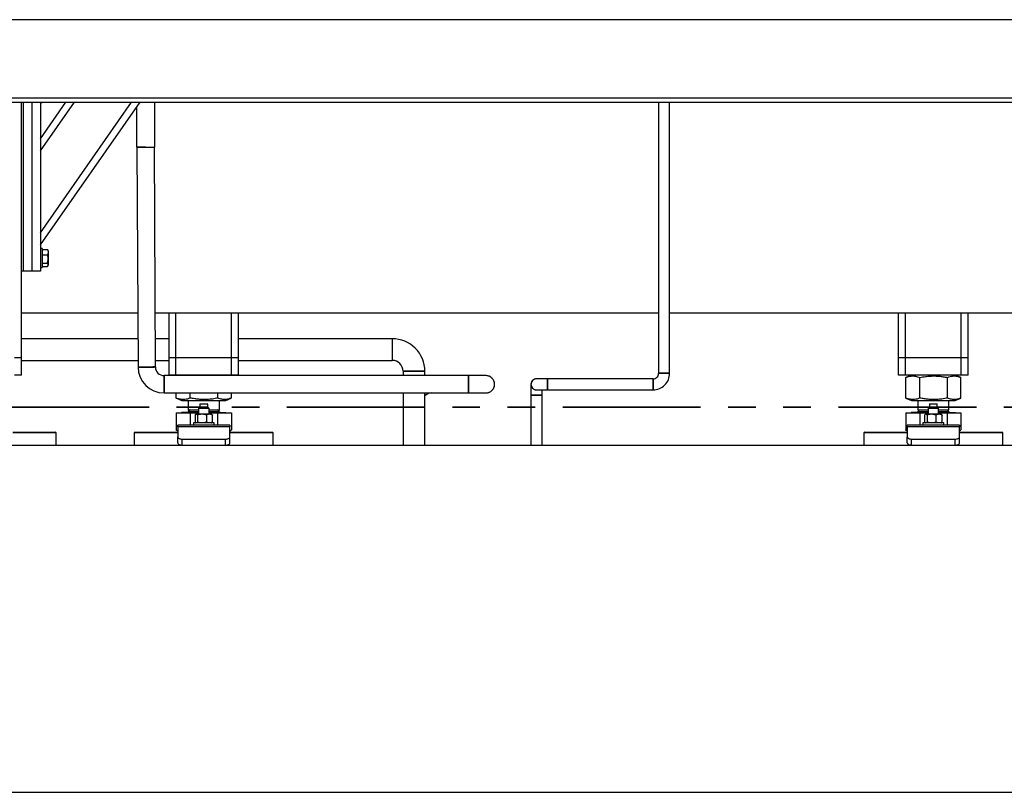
# Model space of a CAD drawing. Header units: millimetres. Extents: x 5 to 589, y 5 to 415.
# Tile 15 of 46: x 49 to 95, y 339 to 375. Entities that reach past the tile are written whole.
import ezdxf

# ---------------------------------------------------------------- set-up
doc = ezdxf.new("R2010")
doc.units = ezdxf.units.MM
doc.linetypes.add('PHANTOM', pattern=[12.7, 6.35, -1.27, 1.27, -1.27, 1.27, -1.27])
doc.layers.add('TRAIT-FORT', color=4, linetype='Continuous', lineweight=25)

msp = doc.modelspace()

# ---------------------------------------------------------------- linework, layer by layer
at = {"color": 7, "linetype": 'PHANTOM', "lineweight": 35}
msp.add_line((156.739, 356.96), (23.891, 356.96), dxfattribs=at)
at = {"layer": 'TRAIT-FORT', "color": 4, "linetype": 'Continuous', "lineweight": 25}
for p, q in [((152.859, 374.814), (32.859, 374.814)), ((32.859, 371.214), (152.859, 371.214)), ((32.859, 371.014), (152.859, 371.014)), ((49.259, 363.234), (49.259, 371.014)), ((49.339, 371.014), (49.339, 363.234)), ((49.739, 371.014), (49.739, 363.234)), ((50.139, 371.014), (50.139, 363.234)), ((50.139, 364.434), (54.725, 371.014)), ((50.139, 369.331), (51.312, 371.014)), ((50.139, 364.994), (54.335, 371.014)), ((50.139, 368.772), (51.702, 371.014)), ((50.139, 370.994), (50.219, 370.994)), ((50.219, 371.014), (50.219, 370.994)), ((55.408, 368.934), (55.408, 371.014)), ((78.605, 371.014), (78.605, 358.522)), ((79.113, 358.522), (79.113, 371.014)), ((54.556, 370.771), (54.556, 368.934)), ((54.556, 368.934), (55.408, 368.934)), ((54.582, 368.932), (54.63, 358.808)), ((55.43, 358.812), (55.382, 368.934)), ((50.219, 364.274), (50.139, 364.274)), ((50.219, 364.274), (50.219, 364.003)), ((50.219, 364.224), (50.459, 364.224)), ((50.459, 364.224), (50.471, 364.203)), ((50.499, 364.157), (50.472, 364.204)), ((50.499, 364.157), (50.499, 363.794)), ((50.219, 364.003), (50.219, 363.394)), ((50.219, 363.987), (50.459, 363.987)), ((50.499, 363.794), (50.499, 363.511)), ((49.259, 359.234), (49.259, 363.234)), ((49.339, 363.234), (49.259, 363.234)), ((49.739, 363.234), (49.339, 363.234)), ((50.139, 363.234), (49.739, 363.234)), ((50.139, 363.394), (50.219, 363.394)), ((50.219, 363.598), (50.459, 363.598)), ((50.219, 363.445), (50.459, 363.445)), ((50.472, 363.465), (50.499, 363.511)), ((49.259, 361.314), (54.618, 361.314)), ((55.418, 361.314), (78.605, 361.314)), ((56.059, 359.234), (56.059, 361.314)), ((56.379, 359.234), (56.379, 361.314)), ((58.939, 359.234), (58.939, 361.314)), ((59.259, 359.234), (59.259, 361.314)), ((79.113, 361.314), (100.059, 361.314)), ((89.659, 359.234), (89.659, 361.314)), ((89.979, 359.234), (89.979, 361.314)), ((92.539, 359.234), (92.539, 361.314)), ((92.859, 359.234), (92.859, 361.314)), ((54.624, 360.114), (49.259, 360.114)), ((56.059, 360.114), (55.424, 360.114)), ((66.339, 360.114), (59.259, 360.114)), ((66.339, 360.114), (66.339, 359.114)), ((49.259, 359.234), (48.939, 359.234)), ((49.259, 358.434), (49.259, 359.234)), ((56.379, 359.234), (56.059, 359.234)), ((56.059, 358.434), (56.059, 359.234)), ((58.939, 359.234), (56.379, 359.234)), ((56.379, 358.434), (56.379, 359.234)), ((59.259, 359.234), (58.939, 359.234)), ((58.939, 358.434), (58.939, 359.234)), ((59.259, 358.434), (59.259, 359.234)), ((89.979, 359.234), (89.659, 359.234)), ((89.659, 358.434), (89.659, 359.234)), ((92.539, 359.234), (89.979, 359.234)), ((89.979, 358.434), (89.979, 359.234)), ((92.859, 359.234), (92.539, 359.234)), ((92.539, 358.434), (92.539, 359.234)), ((92.859, 358.434), (92.859, 359.234)), ((49.259, 359.114), (54.629, 359.114)), ((55.429, 359.114), (56.059, 359.114)), ((59.259, 359.114), (66.339, 359.114)), ((49.259, 358.434), (48.939, 358.434)), ((69.848, 358.414), (55.83, 358.414)), ((55.83, 358.414), (55.83, 357.614)), ((55.83, 357.614), (55.83, 358.414)), ((56.379, 358.434), (56.059, 358.434)), ((58.939, 358.434), (56.379, 358.434)), ((56.65, 358.434), (56.601, 358.414)), ((58.718, 358.414), (58.668, 358.434)), ((59.259, 358.434), (58.939, 358.434)), ((66.839, 358.614), (66.839, 358.414)), ((67.839, 358.614), (66.839, 358.614)), ((66.839, 358.614), (67.839, 358.614)), ((67.839, 358.414), (67.839, 358.614)), ((70.648, 358.414), (69.848, 358.414)), ((69.848, 357.614), (69.848, 358.414)), ((69.848, 358.413), (69.848, 358.014)), ((73.49, 358.268), (72.982, 358.268)), ((78.351, 358.268), (73.49, 358.268)), ((73.49, 358.014), (73.49, 358.268)), ((73.49, 358.268), (73.49, 357.76)), ((78.351, 357.76), (78.351, 358.268)), ((78.351, 358.268), (78.351, 357.76)), ((79.113, 358.522), (78.605, 358.522)), ((78.605, 358.522), (79.113, 358.522)), ((89.979, 358.434), (89.659, 358.434)), ((92.539, 358.434), (89.979, 358.434)), ((89.999, 358.332), (89.989, 358.329)), ((89.989, 357.38), (89.989, 358.329)), ((90.25, 358.434), (89.998, 358.332)), ((90.638, 357.38), (90.638, 358.329)), ((91.908, 357.38), (91.908, 358.329)), ((92.521, 358.332), (92.268, 358.434)), ((92.529, 357.38), (92.529, 358.329)), ((92.859, 358.434), (92.539, 358.434)), ((69.848, 358.014), (69.848, 357.615)), ((72.728, 358.014), (72.728, 357.507)), ((73.49, 357.761), (73.49, 358.014)), ((55.83, 357.614), (69.848, 357.614)), ((56.389, 357.38), (56.389, 357.614)), ((56.389, 357.38), (56.399, 357.377)), ((56.398, 357.376), (56.65, 357.274)), ((57.038, 357.38), (57.038, 357.614)), ((58.308, 357.38), (58.308, 357.614)), ((58.668, 357.274), (58.921, 357.376)), ((58.929, 357.38), (58.929, 357.614)), ((66.839, 357.614), (66.839, 355.214)), ((67.839, 355.214), (67.839, 357.614)), ((69.848, 357.614), (70.648, 357.614)), ((72.728, 357.506), (72.728, 355.214)), ((73.236, 357.506), (72.728, 357.506)), ((72.728, 357.506), (73.236, 357.506)), ((72.982, 357.76), (73.49, 357.76)), ((73.236, 357.506), (73.236, 357.76)), ((73.236, 355.214), (73.236, 357.506)), ((73.49, 357.76), (78.351, 357.76)), ((89.989, 357.38), (89.999, 357.377)), ((89.998, 357.376), (90.25, 357.274)), ((92.268, 357.274), (92.521, 357.376)), ((56.65, 357.274), (57.165, 357.274)), ((56.939, 357.274), (56.939, 356.841)), ((57.165, 357.274), (58.668, 357.274)), ((57.479, 356.954), (57.419, 356.894)), ((57.419, 356.894), (57.419, 356.634)), ((57.899, 356.894), (57.419, 356.894)), ((57.499, 357.114), (57.479, 357.094)), ((57.479, 357.094), (57.479, 356.954)), ((57.839, 357.094), (57.479, 357.094)), ((57.839, 356.954), (57.479, 356.954)), ((57.499, 357.114), (57.819, 357.114)), ((57.839, 357.094), (57.819, 357.114)), ((57.839, 356.954), (57.839, 357.094)), ((57.899, 356.894), (57.839, 356.954)), ((57.899, 356.634), (57.899, 356.894)), ((58.379, 356.841), (58.379, 357.274)), ((90.25, 357.274), (90.765, 357.274)), ((90.539, 357.274), (90.539, 356.841)), ((90.765, 357.274), (92.268, 357.274)), ((91.079, 356.954), (91.019, 356.894)), ((91.019, 356.894), (91.019, 356.634)), ((91.499, 356.894), (91.019, 356.894)), ((91.099, 357.114), (91.079, 357.094)), ((91.079, 357.094), (91.079, 356.954)), ((91.439, 357.094), (91.079, 357.094)), ((91.439, 356.954), (91.079, 356.954)), ((91.099, 357.114), (91.419, 357.114)), ((91.439, 357.094), (91.419, 357.114)), ((91.439, 356.954), (91.439, 357.094)), ((91.499, 356.894), (91.439, 356.954)), ((91.499, 356.634), (91.499, 356.894)), ((91.979, 356.841), (91.979, 357.274)), ((56.389, 356.706), (56.389, 355.913)), ((56.389, 356.706), (57.038, 356.706)), ((56.637, 356.714), (56.637, 356.706)), ((57.419, 356.714), (56.637, 356.714)), ((57.026, 356.841), (56.939, 356.754)), ((56.939, 356.841), (57.419, 356.841)), ((56.939, 356.754), (57.419, 356.754)), ((57.038, 356.706), (57.038, 356.134)), ((57.038, 356.706), (57.419, 356.706)), ((57.255, 356.594), (57.255, 356.274)), ((57.299, 356.634), (57.283, 356.622)), ((57.315, 356.634), (57.299, 356.634)), ((57.577, 356.634), (57.315, 356.634)), ((57.375, 356.594), (57.375, 356.274)), ((57.922, 356.634), (57.577, 356.634)), ((57.779, 356.594), (57.779, 356.274)), ((57.899, 356.841), (58.379, 356.841)), ((57.899, 356.754), (58.379, 356.754)), ((57.899, 356.714), (58.681, 356.714)), ((57.899, 356.706), (58.308, 356.706)), ((58.019, 356.634), (57.922, 356.634)), ((58.036, 356.622), (58.019, 356.634)), ((58.064, 356.274), (58.064, 356.594)), ((58.379, 356.754), (58.293, 356.841)), ((58.308, 356.134), (58.308, 356.706)), ((58.308, 356.706), (58.929, 356.706)), ((58.681, 356.706), (58.681, 356.714)), ((58.929, 356.706), (58.929, 355.913)), ((89.989, 356.706), (89.989, 355.913)), ((89.989, 356.706), (90.638, 356.706)), ((90.237, 356.714), (90.237, 356.706)), ((91.019, 356.714), (90.237, 356.714)), ((90.626, 356.841), (90.539, 356.754)), ((90.539, 356.841), (91.019, 356.841)), ((90.539, 356.754), (91.019, 356.754)), ((90.638, 356.706), (90.638, 356.134)), ((90.638, 356.706), (91.019, 356.706)), ((90.855, 356.594), (90.855, 356.274)), ((90.899, 356.634), (90.883, 356.622)), ((90.915, 356.634), (90.899, 356.634)), ((91.177, 356.634), (90.915, 356.634)), ((90.975, 356.594), (90.975, 356.274)), ((91.522, 356.634), (91.177, 356.634)), ((91.379, 356.594), (91.379, 356.274)), ((91.499, 356.841), (91.979, 356.841)), ((91.499, 356.754), (91.979, 356.754)), ((91.499, 356.714), (92.281, 356.714)), ((91.499, 356.706), (91.908, 356.706)), ((91.619, 356.634), (91.522, 356.634)), ((91.636, 356.622), (91.619, 356.634)), ((91.664, 356.274), (91.664, 356.594)), ((91.979, 356.754), (91.893, 356.841)), ((91.908, 356.134), (91.908, 356.706)), ((91.908, 356.706), (92.529, 356.706)), ((92.281, 356.706), (92.281, 356.714)), ((92.529, 356.706), (92.529, 355.913)), ((58.859, 356.134), (56.459, 356.134)), ((56.459, 356.049), (56.459, 356.134)), ((56.459, 356.049), (56.459, 355.592)), ((58.859, 356.049), (56.459, 356.049)), ((57.179, 356.234), (57.179, 356.134)), ((58.009, 356.234), (57.179, 356.234)), ((57.283, 356.246), (57.299, 356.234)), ((58.139, 356.234), (58.009, 356.234)), ((58.019, 356.234), (58.036, 356.246)), ((58.139, 356.134), (58.139, 356.234)), ((58.859, 356.134), (58.859, 356.049)), ((58.859, 355.592), (58.859, 356.049)), ((92.459, 356.134), (90.059, 356.134)), ((90.059, 356.049), (90.059, 356.134)), ((90.059, 356.049), (90.059, 355.592)), ((92.459, 356.049), (90.059, 356.049)), ((90.779, 356.234), (90.779, 356.134)), ((91.609, 356.234), (90.779, 356.234)), ((90.883, 356.246), (90.899, 356.234)), ((91.739, 356.234), (91.609, 356.234)), ((91.619, 356.234), (91.636, 356.246)), ((91.739, 356.134), (91.739, 356.234)), ((92.459, 356.134), (92.459, 356.049)), ((92.459, 355.592), (92.459, 356.049)), ((48.859, 355.814), (50.819, 355.814)), ((50.859, 355.774), (48.859, 355.774)), ((50.859, 355.774), (50.819, 355.814)), ((50.859, 355.214), (50.859, 355.774)), ((54.499, 355.814), (54.459, 355.774)), ((54.459, 355.774), (54.459, 355.214)), ((56.459, 355.774), (54.459, 355.774)), ((54.499, 355.814), (56.459, 355.814)), ((56.389, 355.913), (56.459, 355.877)), ((56.398, 355.908), (56.389, 355.913)), ((56.398, 355.908), (56.459, 355.872)), ((56.459, 355.314), (56.459, 355.592)), ((58.859, 355.875), (58.929, 355.913)), ((58.859, 355.872), (58.921, 355.908)), ((58.859, 355.814), (60.819, 355.814)), ((60.859, 355.774), (58.859, 355.774)), ((58.859, 355.314), (58.859, 355.592)), ((60.859, 355.774), (60.819, 355.814)), ((60.859, 355.214), (60.859, 355.774)), ((88.099, 355.814), (88.059, 355.774)), ((88.059, 355.774), (88.059, 355.214)), ((90.059, 355.774), (88.059, 355.774)), ((88.099, 355.814), (90.059, 355.814)), ((89.989, 355.913), (90.059, 355.877)), ((89.998, 355.908), (89.989, 355.913)), ((89.998, 355.908), (90.059, 355.872)), ((90.059, 355.314), (90.059, 355.592)), ((92.459, 355.875), (92.529, 355.913)), ((92.459, 355.872), (92.521, 355.908)), ((92.459, 355.814), (94.419, 355.814)), ((94.459, 355.774), (92.459, 355.774)), ((92.459, 355.314), (92.459, 355.592)), ((94.459, 355.774), (94.419, 355.814)), ((94.459, 355.214), (94.459, 355.774)), ((32.859, 355.214), (128.859, 355.214)), ((56.659, 355.214), (56.659, 355.492)), ((56.659, 355.492), (58.659, 355.492)), ((58.659, 355.214), (58.659, 355.492)), ((90.259, 355.214), (90.259, 355.492)), ((90.259, 355.492), (92.259, 355.492)), ((92.259, 355.214), (92.259, 355.492)), ((32.859, 339.214), (152.859, 339.214))]:
    msp.add_line(p, q, dxfattribs=at)
at = {"layer": 'TRAIT-FORT', "color": 4, "linetype": 'Continuous', "lineweight": 25, "flags": 128}
for points in [[(54.982, 368.934), (54.925, 368.934), (54.851, 368.934), (54.782, 368.933), (54.72, 368.933), (54.668, 368.933), (54.627, 368.933), (54.598, 368.933), (54.584, 368.932), (54.582, 368.932)], [(54.63, 358.808), (54.632, 358.808), (54.647, 358.808), (54.675, 358.808), (54.716, 358.808), (54.768, 358.809), (54.83, 358.809), (54.9, 358.809), (54.973, 358.81), (55.049, 358.81), (55.125, 358.81), (55.197, 358.811), (55.262, 358.811), (55.32, 358.811), (55.367, 358.811), (55.402, 358.812), (55.423, 358.812), (55.43, 358.812)], [(56.459, 355.592), (56.463, 355.572), (56.474, 355.553), (56.493, 355.536), (56.518, 355.521), (56.548, 355.508), (56.583, 355.499), (56.62, 355.493), (56.659, 355.492)], [(58.659, 355.492), (58.698, 355.493), (58.736, 355.499), (58.77, 355.508), (58.801, 355.521), (58.826, 355.536), (58.844, 355.553), (58.855, 355.572), (58.859, 355.592)], [(90.059, 355.592), (90.063, 355.572), (90.074, 355.553), (90.093, 355.536), (90.118, 355.521), (90.148, 355.508), (90.183, 355.499), (90.22, 355.493), (90.259, 355.492)], [(92.259, 355.492), (92.298, 355.493), (92.336, 355.499), (92.37, 355.508), (92.401, 355.521), (92.426, 355.536), (92.444, 355.553), (92.455, 355.572), (92.459, 355.592)], [(56.459, 355.314), (56.463, 355.295), (56.474, 355.276), (56.493, 355.259), (56.518, 355.244), (56.548, 355.231), (56.583, 355.222), (56.62, 355.216), (56.659, 355.214)], [(58.659, 355.214), (58.698, 355.216), (58.736, 355.222), (58.77, 355.231), (58.801, 355.244), (58.826, 355.259), (58.844, 355.276), (58.855, 355.295), (58.859, 355.314)], [(90.059, 355.314), (90.063, 355.295), (90.074, 355.276), (90.093, 355.259), (90.118, 355.244), (90.148, 355.231), (90.183, 355.222), (90.22, 355.216), (90.259, 355.214)], [(92.259, 355.214), (92.298, 355.216), (92.336, 355.222), (92.37, 355.231), (92.401, 355.244), (92.426, 355.259), (92.444, 355.276), (92.455, 355.295), (92.459, 355.314)]]:
    msp.add_lwpolyline(points, dxfattribs=at)
at = {"layer": 'TRAIT-FORT', "color": 4, "linetype": 'Continuous', "lineweight": 25}
for centre, radius, start, end in [((66.339, 358.614), 1.5, 359.9969, 89.9972), ((55.83, 358.814), 1.2, 180.3291, 269.9999), ((55.83, 358.814), 0.4, 180.317, 270.0144), ((66.339, 358.614), 0.5, 359.986, 90.0003), ((70.648, 358.014), 0.4, 270.0003, 89.9997), ((72.982, 358.014), 0.254, 90.0002, 269.9998), ((78.351, 358.522), 0.762, 269.9999, 0.0091), ((78.351, 358.522), 0.254, 269.9737, 359.979), ((68.139, 357.214), 0.4, 89.9988, 138.5906), ((56.899, 356.754), 0.04, 270.0015, 359.9951), ((58.419, 356.754), 0.04, 180.0049, 270.0019), ((90.499, 356.754), 0.04, 269.9981, 359.9951), ((92.019, 356.754), 0.04, 180.0049, 270.0019)]:
    msp.add_arc(centre, radius, start, end, dxfattribs=at)
for points, knots in [([(50.459, 364.224), (50.468, 364.204), (50.485, 364.163), (50.492, 364.1), (50.482, 364.04), (50.467, 364.005), (50.459, 363.987)], [0, 0, 0, 0, 0.268988, 0.533965, 0.760805, 1, 1, 1, 1]), ([(50.459, 363.598), (50.462, 363.61), (50.469, 363.634), (50.478, 363.671), (50.484, 363.709), (50.489, 363.751), (50.49, 363.797), (50.488, 363.847), (50.481, 363.898), (50.471, 363.944), (50.463, 363.974), (50.459, 363.987)], [0, 0, 0, 0, 0.095915, 0.191985, 0.28875, 0.385812, 0.511361, 0.637814, 0.766844, 0.896628, 1, 1, 1, 1]), ([(50.459, 363.445), (50.468, 363.458), (50.484, 363.482), (50.492, 363.525), (50.482, 363.565), (50.467, 363.586), (50.459, 363.598)], [0, 0, 0, 0, 0.277397, 0.532042, 0.752207, 1, 1, 1, 1]), ([(55.43, 358.812), (55.428, 358.812), (55.421, 358.812), (55.404, 358.812), (55.377, 358.812), (55.34, 358.812), (55.294, 358.811), (55.241, 358.811), (55.181, 358.811), (55.118, 358.81), (55.052, 358.81), (54.985, 358.81), (54.919, 358.809), (54.857, 358.809), (54.8, 358.809), (54.749, 358.808), (54.706, 358.808), (54.673, 358.808), (54.649, 358.808), (54.636, 358.808), (54.631, 358.808), (54.63, 358.808)], [0, 0, 0, 0, 0.006895, 0.028185, 0.062082, 0.109564, 0.166643, 0.234963, 0.308786, 0.390241, 0.472488, 0.557894, 0.63929, 0.71902, 0.790391, 0.855455, 0.90875, 0.951813, 0.981026, 0.997233, 1, 1, 1, 1]), ([(70.648, 357.616), (70.663, 357.616), (70.701, 357.616), (70.761, 357.629), (70.824, 357.653), (70.882, 357.688), (70.933, 357.731), (70.977, 357.783), (71.011, 357.842), (71.035, 357.905), (71.046, 357.964), (71.049, 358.022), (71.044, 358.082), (71.028, 358.147), (71, 358.209), (70.962, 358.265), (70.916, 358.314), (70.862, 358.355), (70.801, 358.386), (70.737, 358.406), (70.685, 358.415), (70.655, 358.413), (70.647, 358.413)], [0, 0, 0, 0, 0.036922, 0.089807, 0.144228, 0.197112, 0.251533, 0.304418, 0.358839, 0.411725, 0.466144, 0.499653, 0.552538, 0.606957, 0.659843, 0.714265, 0.767149, 0.821569, 0.874456, 0.928875, 0.981762, 1, 1, 1, 1]), ([(72.982, 358.268), (72.972, 358.268), (72.948, 358.268), (72.911, 358.259), (72.871, 358.244), (72.833, 358.222), (72.801, 358.194), (72.773, 358.161), (72.752, 358.124), (72.736, 358.084), (72.729, 358.047), (72.727, 358.009), (72.73, 357.972), (72.741, 357.93), (72.759, 357.891), (72.783, 357.855), (72.812, 357.824), (72.846, 357.798), (72.885, 357.778), (72.926, 357.766), (72.959, 357.76), (72.978, 357.761), (72.983, 357.761)], [0, 0, 0, 0, 0.0368936, 0.0897412, 0.1441225, 0.1969678, 0.2513485, 0.3041966, 0.3585752, 0.4114223, 0.4658035, 0.4992854, 0.5521332, 0.6065133, 0.6593623, 0.7137415, 0.7665929, 0.8209727, 0.8738177, 0.9281993, 0.9810453, 1, 1, 1, 1]), ([(89.989, 358.329), (90.032, 358.345), (90.113, 358.374), (90.234, 358.396), (90.342, 358.4), (90.442, 358.388), (90.539, 358.365), (90.603, 358.342), (90.638, 358.329)], [0, 0, 0, 0, 0.205665, 0.384904, 0.554137, 0.689713, 0.835507, 1, 1, 1, 1]), ([(90.638, 358.329), (90.722, 358.345), (90.883, 358.374), (91.119, 358.396), (91.329, 358.4), (91.523, 358.388), (91.711, 358.366), (91.84, 358.342), (91.908, 358.329)], [0, 0, 0, 0, 0.202069, 0.382699, 0.555314, 0.692992, 0.838893, 1, 1, 1, 1]), ([(91.908, 358.329), (91.949, 358.345), (92.026, 358.374), (92.143, 358.396), (92.246, 358.4), (92.342, 358.388), (92.431, 358.366), (92.49, 358.344), (92.52, 358.332)], [0, 0, 0, 0, 0.209429, 0.391421, 0.563022, 0.700556, 0.848718, 1, 1, 1, 1]), ([(57.038, 357.38), (56.995, 357.364), (56.914, 357.335), (56.792, 357.312), (56.685, 357.309), (56.585, 357.321), (56.488, 357.343), (56.423, 357.367), (56.389, 357.38)], [0, 0, 0, 0, 0.20567, 0.384907, 0.554143, 0.689713, 0.835511, 1, 1, 1, 1]), ([(58.308, 357.38), (58.223, 357.364), (58.062, 357.334), (57.826, 357.312), (57.617, 357.309), (57.422, 357.321), (57.234, 357.343), (57.105, 357.367), (57.038, 357.38)], [0, 0, 0, 0, 0.202069, 0.3827006, 0.5553147, 0.6929917, 0.838894, 1, 1, 1, 1]), ([(58.92, 357.377), (58.882, 357.362), (58.808, 357.334), (58.694, 357.313), (58.591, 357.309), (58.495, 357.321), (58.402, 357.343), (58.34, 357.367), (58.308, 357.38)], [0, 0, 0, 0, 0.193226, 0.375208, 0.546791, 0.684313, 0.832463, 1, 1, 1, 1]), ([(90.638, 357.38), (90.595, 357.364), (90.514, 357.335), (90.392, 357.312), (90.285, 357.309), (90.185, 357.321), (90.088, 357.343), (90.023, 357.367), (89.989, 357.38)], [0, 0, 0, 0, 0.205673, 0.384911, 0.554143, 0.689719, 0.835512, 1, 1, 1, 1]), ([(91.908, 357.38), (91.823, 357.364), (91.662, 357.334), (91.426, 357.312), (91.217, 357.309), (91.022, 357.321), (90.834, 357.343), (90.705, 357.367), (90.638, 357.38)], [0, 0, 0, 0, 0.202069, 0.382699, 0.555314, 0.692992, 0.838896, 1, 1, 1, 1]), ([(92.52, 357.377), (92.482, 357.362), (92.408, 357.334), (92.294, 357.313), (92.191, 357.309), (92.095, 357.321), (92.002, 357.343), (91.94, 357.367), (91.908, 357.38)], [0, 0, 0, 0, 0.193225, 0.37521, 0.546789, 0.684318, 0.83246, 1, 1, 1, 1]), ([(57.315, 356.634), (57.306, 356.633), (57.286, 356.628), (57.268, 356.61), (57.258, 356.598), (57.255, 356.594)], [0, 0, 0, 0, 0.356586, 0.804472, 1, 1, 1, 1]), ([(57.375, 356.594), (57.37, 356.6), (57.361, 356.61), (57.346, 356.623), (57.331, 356.632), (57.32, 356.634), (57.315, 356.634)], [0, 0, 0, 0, 0.290892, 0.551981, 0.786183, 1, 1, 1, 1]), ([(57.577, 356.634), (57.548, 356.633), (57.491, 356.63), (57.423, 356.612), (57.385, 356.598), (57.375, 356.594)], [0, 0, 0, 0, 0.4132819, 0.8377703, 1, 1, 1, 1]), ([(57.779, 356.594), (57.763, 356.6), (57.731, 356.611), (57.681, 356.624), (57.63, 356.633), (57.595, 356.634), (57.577, 356.634)], [0, 0, 0, 0, 0.2462953, 0.4935114, 0.7455739, 1, 1, 1, 1]), ([(57.922, 356.634), (57.902, 356.633), (57.86, 356.63), (57.813, 356.611), (57.787, 356.598), (57.779, 356.594)], [0, 0, 0, 0, 0.405574, 0.832959, 1, 1, 1, 1]), ([(58.064, 356.594), (58.053, 356.6), (58.03, 356.611), (57.995, 356.624), (57.959, 356.633), (57.934, 356.634), (57.922, 356.634)], [0, 0, 0, 0, 0.252671, 0.501601, 0.751034, 1, 1, 1, 1]), ([(58.035, 356.622), (58.042, 356.617), (58.053, 356.608), (58.061, 356.598), (58.064, 356.594)], [0, 0, 0, 0, 0.635065, 1, 1, 1, 1]), ([(90.915, 356.634), (90.906, 356.633), (90.886, 356.628), (90.868, 356.61), (90.858, 356.598), (90.855, 356.594)], [0, 0, 0, 0, 0.356609, 0.804497, 1, 1, 1, 1]), ([(90.975, 356.594), (90.97, 356.6), (90.961, 356.61), (90.946, 356.623), (90.931, 356.632), (90.92, 356.634), (90.915, 356.634)], [0, 0, 0, 0, 0.290873, 0.551962, 0.786173, 1, 1, 1, 1]), ([(91.177, 356.634), (91.148, 356.633), (91.091, 356.63), (91.023, 356.612), (90.985, 356.598), (90.975, 356.594)], [0, 0, 0, 0, 0.41328, 0.837749, 1, 1, 1, 1]), ([(91.379, 356.594), (91.363, 356.6), (91.331, 356.611), (91.281, 356.624), (91.23, 356.633), (91.195, 356.634), (91.177, 356.634)], [0, 0, 0, 0, 0.246295, 0.493511, 0.745562, 1, 1, 1, 1]), ([(91.522, 356.634), (91.502, 356.633), (91.46, 356.63), (91.413, 356.611), (91.387, 356.598), (91.379, 356.594)], [0, 0, 0, 0, 0.405574, 0.832945, 1, 1, 1, 1]), ([(91.664, 356.594), (91.653, 356.6), (91.63, 356.611), (91.595, 356.624), (91.559, 356.633), (91.534, 356.634), (91.522, 356.634)], [0, 0, 0, 0, 0.252656, 0.501601, 0.751018, 1, 1, 1, 1]), ([(91.635, 356.622), (91.642, 356.617), (91.653, 356.608), (91.661, 356.598), (91.664, 356.594)], [0, 0, 0, 0, 0.635106, 1, 1, 1, 1]), ([(57.283, 356.247), (57.277, 356.252), (57.266, 356.26), (57.258, 356.271), (57.255, 356.274)], [0, 0, 0, 0, 0.635065, 1, 1, 1, 1]), ([(57.375, 356.274), (57.37, 356.269), (57.361, 356.258), (57.346, 356.246), (57.331, 356.236), (57.32, 356.235), (57.315, 356.234)], [0, 0, 0, 0, 0.290892, 0.551981, 0.786183, 1, 1, 1, 1]), ([(57.577, 356.234), (57.548, 356.236), (57.491, 356.239), (57.423, 356.257), (57.385, 356.271), (57.375, 356.274)], [0, 0, 0, 0, 0.4132819, 0.8377703, 1, 1, 1, 1]), ([(57.779, 356.274), (57.763, 356.269), (57.731, 356.257), (57.681, 356.245), (57.63, 356.236), (57.595, 356.235), (57.577, 356.234)], [0, 0, 0, 0, 0.246295, 0.493511, 0.745574, 1, 1, 1, 1]), ([(57.922, 356.234), (57.902, 356.236), (57.86, 356.239), (57.813, 356.257), (57.787, 356.271), (57.779, 356.274)], [0, 0, 0, 0, 0.405574, 0.832959, 1, 1, 1, 1]), ([(58.064, 356.274), (58.053, 356.269), (58.03, 356.258), (57.995, 356.245), (57.959, 356.236), (57.934, 356.235), (57.922, 356.234)], [0, 0, 0, 0, 0.2526711, 0.5016008, 0.7510339, 1, 1, 1, 1]), ([(58.035, 356.247), (58.042, 356.252), (58.053, 356.26), (58.061, 356.271), (58.064, 356.274)], [0, 0, 0, 0, 0.635065, 1, 1, 1, 1]), ([(90.883, 356.247), (90.877, 356.252), (90.866, 356.26), (90.858, 356.271), (90.855, 356.274)], [0, 0, 0, 0, 0.635106, 1, 1, 1, 1]), ([(90.975, 356.274), (90.97, 356.269), (90.961, 356.258), (90.946, 356.246), (90.931, 356.236), (90.92, 356.235), (90.915, 356.234)], [0, 0, 0, 0, 0.290873, 0.551962, 0.786173, 1, 1, 1, 1]), ([(91.177, 356.234), (91.148, 356.236), (91.091, 356.239), (91.023, 356.257), (90.985, 356.271), (90.975, 356.274)], [0, 0, 0, 0, 0.41328, 0.837749, 1, 1, 1, 1]), ([(91.379, 356.274), (91.363, 356.269), (91.331, 356.257), (91.281, 356.245), (91.23, 356.236), (91.195, 356.235), (91.177, 356.234)], [0, 0, 0, 0, 0.246295, 0.493511, 0.745562, 1, 1, 1, 1]), ([(91.522, 356.234), (91.502, 356.236), (91.46, 356.239), (91.413, 356.257), (91.387, 356.271), (91.379, 356.274)], [0, 0, 0, 0, 0.405574, 0.832945, 1, 1, 1, 1]), ([(91.664, 356.274), (91.653, 356.269), (91.63, 356.258), (91.595, 356.245), (91.559, 356.236), (91.534, 356.235), (91.522, 356.234)], [0, 0, 0, 0, 0.252656, 0.501601, 0.751018, 1, 1, 1, 1]), ([(91.635, 356.247), (91.642, 356.252), (91.653, 356.26), (91.661, 356.271), (91.664, 356.274)], [0, 0, 0, 0, 0.635106, 1, 1, 1, 1])]:
    msp.add_open_spline(points, degree=3, knots=knots, dxfattribs=at)

doc.saveas('drawing.dxf')
